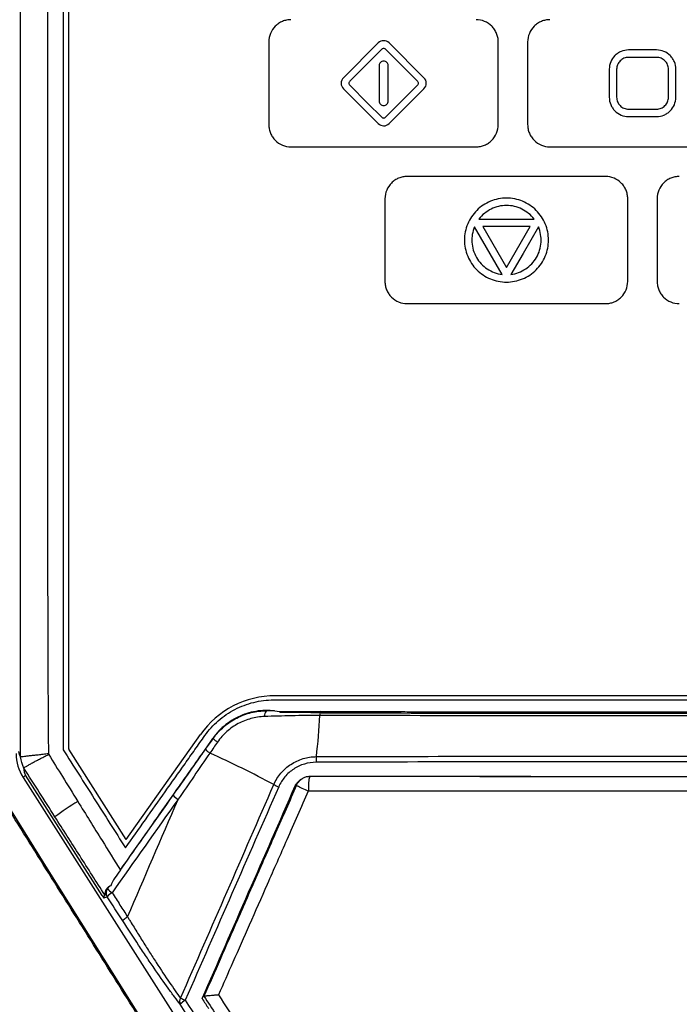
# Model space of a CAD drawing. Header units: millimetres. Extents: x 11 to 939, y -289 to 1138.
# Tile 50 of 86: x 547 to 569, y 484 to 517. Entities that reach past the tile are written whole.
import ezdxf

# ---------------------------------------------------------------- set-up
doc = ezdxf.new("R2010")
doc.units = ezdxf.units.MM

msp = doc.modelspace()

# ---------------------------------------------------------------- linework, layer by layer
at = {"color": 7, "linetype": 'Continuous', "lineweight": 25}
for p, q in [((548.833, 492.591), (548.827, 545.261)), ((555.593, 516.507), (555.593, 513.707)), ((559.291, 516.47), (558.114, 515.292)), ((560.84, 515.292), (559.663, 516.47)), ((563.351, 513.707), (563.351, 516.507)), ((564.345, 516.507), (564.345, 513.707)), ((568.704, 516.232), (567.754, 516.232)), ((568.704, 515.982), (567.754, 515.982)), ((559.327, 515.707), (559.327, 514.506)), ((559.627, 514.506), (559.627, 515.707)), ((567.104, 515.582), (567.104, 514.632)), ((567.354, 515.582), (567.354, 514.632)), ((569.104, 514.632), (569.104, 515.582)), ((569.354, 514.632), (569.354, 515.582)), ((558.114, 514.921), (559.291, 513.743)), ((559.663, 513.743), (560.84, 514.921)), ((567.754, 514.232), (568.704, 514.232)), ((567.754, 513.982), (568.704, 513.982)), ((556.343, 512.957), (562.601, 512.957)), ((565.095, 512.957), (571.353, 512.957)), ((566.977, 511.952), (560.271, 511.952)), ((559.521, 511.202), (559.521, 508.402)), ((567.727, 508.402), (567.727, 511.202)), ((568.721, 511.202), (568.721, 508.402)), ((563.48, 508.639), (562.548, 510.254)), ((562.697, 510.513), (564.561, 510.513)), ((564.428, 510.263), (562.83, 510.263)), ((562.83, 510.263), (563.629, 508.879)), ((563.629, 508.879), (564.428, 510.263)), ((560.271, 507.652), (566.977, 507.652)), ((580.644, 494.39), (555.814, 494.39)), ((555.782, 493.874), (555.517, 493.876)), ((550.774, 489.526), (553.281, 493.078)), ((553.702, 492.947), (553.717, 492.947)), ((550.774, 489.526), (548.837, 492.578)), ((547.371, 491.697), (547.288, 491.626)), ((547.288, 491.626), (554.082, 480.955)), ((549.958, 487.636), (547.371, 491.697)), ((550.576, 488.492), (550.591, 488.514)), ((549.958, 487.636), (550.019, 487.54)), ((550.13, 487.59), (550.019, 487.54))]:
    msp.add_line(p, q, dxfattribs=at)
at = {"color": 7, "linetype": 'Continuous', "lineweight": 25, "flags": 128}
for points in [[(559.411, 516.255), (558.805, 515.649), (558.328, 515.172)], [(560.626, 515.172), (560.019, 515.779), (559.543, 516.255)], [(558.328, 515.041), (558.935, 514.434), (559.411, 513.958)], [(559.543, 513.958), (560.149, 514.564), (560.626, 515.041)], [(564.711, 510.254), (564.189, 509.35), (563.779, 508.64)], [(557.364, 493.814), (557.358, 493.843), (557.352, 493.86), (557.346, 493.866), (557.339, 493.858), (557.333, 493.839), (557.328, 493.809), (557.323, 493.769), (557.32, 493.721)], [(546.112, 491.716), (548.044, 488.627), (550.015, 485.478), (553.657, 479.656)]]:
    msp.add_lwpolyline(points, dxfattribs=at)
at = {"color": 7, "linetype": 'Continuous', "lineweight": 25}
for centre, radius, start, end in [((555.814, 491.29), 3.1, 90, 144.7813), ((555.662, 493.714), 0.219, 132.2314, 187.5503), ((539.975, 494.479), 17.361, 352.8838, 357.499), ((554.142, 493.283), 0.542, 218.3709, 238.6087), ((548.858, 492.591), 0.025, 180.0064, 212.3995), ((553.862, 492.88), 0.503, 216.6829, 239.021), ((538.07, 458.245), 37.566, 61.9002, 65.5764), ((558.723, 492.156), 1.53, 173.5392, 180.6629), ((557.283, 494.416), 3.393, 243.3963, 246.4471), ((552.866, 491.445), 0.657, 219.8325, 238.7596), ((554.639, 481.796), 10.567, 121.3926, 126.4405), ((550.341, 487.724), 0.25, 145.1668, 212.3761), ((550.566, 487.229), 0.566, 118.7417, 140.3985), ((550.573, 488.196), 0.547, 216.9758, 239.3157), ((552.788, 484.048), 0.212, 146.9754, 206.9761), ((553.108, 483.481), 0.694, 119.2186, 137.2723), ((553.662, 486.131), 2.231, 241.8596, 246.4195)]:
    msp.add_arc(centre, radius, start, end, dxfattribs=at)
for centre, major_axis, ratio, start_param, end_param in [((555.515, 493.26), (0.774, 0), 0.918013, 0.918767, 0.968381), ((548.556, 492.431), (1.466, 0.327), 0.998122, 2.922588, 3.488586), ((553.132, 496.373), (5.954, 4.02), 0.174162, 3.024554, 3.173627), ((552.912, 496.183), (5.519, 4.516), 0.208897, 2.963837, 3.116685), ((551.086, 488.062), (1.07, 0.516), 0.209062, 2.786705, 3.166496)]:
    msp.add_ellipse(centre, major_axis=major_axis, ratio=ratio, start_param=start_param, end_param=end_param, dxfattribs=at)
for points, knots in [([(568.331, 458.193), (566.203, 458.193), (561.796, 458.193), (555.099, 458.193), (548.113, 458.193), (543.299, 458.193), (540.605, 458.193), (540.138, 458.213), (539.331, 458.335), (538.422, 458.592), (537.472, 459.017), (536.609, 459.575), (535.914, 460.178), (535.384, 460.765), (535.116, 461.132), (534.292, 462.368), (532.991, 464.318), (531.17, 467.047), (529.382, 469.727), (528.152, 471.57), (527.337, 472.791), (527.014, 473.349), (526.625, 474.318), (526.382, 475.371), (526.331, 476.076), (526.331, 482.415), (526.331, 494.409), (526.331, 512.397), (526.331, 530.384), (526.331, 542.375), (526.331, 554.368), (526.331, 566.36), (526.331, 584.348), (526.331, 602.432), (526.331, 614.52), (526.331, 620.612)], [0.5007701, 0.5007701, 0.5007701, 0.5007701, 0.5178455, 0.5363939, 0.5549423, 0.5734907, 0.5734907, 0.5751222, 0.5767537, 0.5783852, 0.5800167, 0.5816482, 0.5832797, 0.5849112, 0.5865427, 0.5865427, 0.5963599, 0.6061771, 0.6159943, 0.6258115, 0.6258115, 0.6284041, 0.6309967, 0.6335893, 0.6361819, 0.6361819, 0.6816592, 0.7271364, 0.7726137, 0.818091, 0.818091, 0.8635682, 0.9090455, 0.9545227, 1.0007252, 1.0007252, 1.0007252, 1.0007252]), ([(568.331, 458.193), (570.459, 458.193), (574.866, 458.193), (581.563, 458.193), (588.549, 458.193), (593.364, 458.193), (596.057, 458.193), (596.524, 458.213), (597.331, 458.335), (598.24, 458.592), (599.19, 459.017), (600.054, 459.575), (600.748, 460.178), (601.278, 460.765), (601.546, 461.132), (602.37, 462.368), (603.671, 464.318), (605.492, 467.047), (607.281, 469.727), (608.51, 471.57), (609.325, 472.791), (609.649, 473.349), (610.037, 474.318), (610.28, 475.371), (610.331, 476.076), (610.331, 482.415), (610.331, 494.409), (610.331, 512.397), (610.331, 530.384), (610.331, 542.375), (610.331, 554.368), (610.331, 566.36), (610.331, 584.348), (610.331, 602.432), (610.331, 614.52), (610.331, 620.612)], [0.5007701, 0.5007701, 0.5007701, 0.5007701, 0.5178455, 0.5363939, 0.5549423, 0.5734907, 0.5734907, 0.5751222, 0.5767537, 0.5783852, 0.5800167, 0.5816482, 0.5832797, 0.5849112, 0.5865427, 0.5865427, 0.5963599, 0.6061771, 0.6159943, 0.6258115, 0.6258115, 0.6284041, 0.6309967, 0.6335893, 0.6361819, 0.6361819, 0.6816592, 0.7271364, 0.7726137, 0.818091, 0.818091, 0.8635682, 0.9090455, 0.9545227, 1.0007252, 1.0007252, 1.0007252, 1.0007252]), ([(568.331, 460.053), (560.206, 460.053), (552.081, 460.049), (542.943, 460.041), (541.927, 460.04), (540.785, 460.039), (540.658, 460.04), (540.404, 460.053), (540.278, 460.065), (539.898, 460.114), (539.644, 460.165), (539.152, 460.303), (538.913, 460.39), (538.564, 460.546), (538.45, 460.602), (538.224, 460.723), (538.112, 460.788), (537.571, 461.133), (537.186, 461.465), (536.765, 461.951), (536.684, 462.052), (536.531, 462.258), (536.46, 462.365), (536.246, 462.685), (535.534, 463.753), (533.683, 466.528), (531.974, 469.089), (530.265, 471.65), (529.695, 472.504), (529.055, 473.464), (528.982, 473.57), (528.844, 473.786), (528.778, 473.897), (528.594, 474.236), (528.487, 474.472), (528.217, 475.213), (528.119, 475.71), (528.083, 476.335), (528.081, 476.46), (528.081, 476.71), (528.081, 477.086), (528.081, 477.962), (528.081, 479.714), (528.081, 481.216), (528.081, 484.22), (528.081, 486.223), (528.081, 492.231), (528.081, 496.236), (528.081, 508.252), (528.081, 516.262), (528.081, 556.307), (528.081, 588.332), (528.081, 620.331)], [0, 0, 0, 0, 0.125, 0.125, 0.140625, 0.140625, 0.142578, 0.142578, 0.144531, 0.144531, 0.148437, 0.148437, 0.152344, 0.152344, 0.154297, 0.154297, 0.15625, 0.15625, 0.164062, 0.164062, 0.166016, 0.166016, 0.167969, 0.167969, 0.171875, 0.1875, 0.21875, 0.21875, 0.234375, 0.234375, 0.236328, 0.236328, 0.238281, 0.238281, 0.242187, 0.242187, 0.25, 0.25, 0.251953, 0.251953, 0.253906, 0.257812, 0.265625, 0.28125, 0.28125, 0.3125, 0.3125, 0.375, 0.375, 0.5, 0.5, 1, 1, 1, 1]), ([(568.331, 460.053), (576.456, 460.053), (584.581, 460.049), (593.72, 460.041), (594.735, 460.04), (595.877, 460.039), (596.004, 460.04), (596.258, 460.053), (596.384, 460.065), (596.764, 460.114), (597.018, 460.165), (597.51, 460.303), (597.749, 460.39), (598.098, 460.546), (598.212, 460.602), (598.438, 460.723), (598.55, 460.788), (599.091, 461.133), (599.476, 461.465), (599.897, 461.951), (599.978, 462.052), (600.131, 462.258), (600.202, 462.365), (600.416, 462.685), (601.128, 463.753), (602.979, 466.528), (604.688, 469.089), (606.397, 471.65), (606.967, 472.504), (607.608, 473.464), (607.68, 473.57), (607.819, 473.786), (607.884, 473.897), (608.068, 474.236), (608.175, 474.472), (608.445, 475.213), (608.543, 475.71), (608.579, 476.335), (608.581, 476.46), (608.581, 476.71), (608.581, 477.086), (608.581, 477.962), (608.581, 479.714), (608.581, 481.216), (608.581, 484.22), (608.581, 486.223), (608.581, 492.231), (608.581, 496.236), (608.581, 508.252), (608.581, 516.262), (608.581, 556.307), (608.581, 588.332), (608.581, 620.331)], [0, 0, 0, 0, 0.125, 0.125, 0.140625, 0.140625, 0.142578, 0.142578, 0.144531, 0.144531, 0.148438, 0.148438, 0.152344, 0.152344, 0.154297, 0.154297, 0.15625, 0.15625, 0.164063, 0.164063, 0.166016, 0.166016, 0.167969, 0.167969, 0.171875, 0.1875, 0.21875, 0.21875, 0.234375, 0.234375, 0.236328, 0.236328, 0.238281, 0.238281, 0.242188, 0.242188, 0.25, 0.25, 0.251953, 0.251953, 0.253906, 0.257813, 0.265625, 0.28125, 0.28125, 0.3125, 0.3125, 0.375, 0.375, 0.5, 0.5, 1, 1, 1, 1]), ([(519.331, 619.583), (519.331, 607.947), (519.331, 584.06), (519.331, 547.534), (519.331, 510.601), (519.331, 486.242), (519.331, 473.987), (519.352, 473.655), (519.41, 473.233), (519.491, 472.858), (519.59, 472.505), (519.711, 472.165), (519.856, 471.826), (520.033, 471.479), (520.182, 471.232), (521.195, 469.716), (523.086, 466.883), (525.996, 462.526), (528.892, 458.188), (530.76, 455.391), (531.816, 453.809), (532.11, 453.435), (532.561, 452.98), (533.032, 452.599), (533.532, 452.275), (534.072, 452.002), (534.571, 451.815), (535.017, 451.692), (535.384, 451.616), (535.801, 451.56), (536.131, 451.541), (541.331, 451.541), (551.785, 451.541), (562.816, 451.541), (568.331, 451.541)], [0.0038696, 0.0038696, 0.0038696, 0.0038696, 0.1460177, 0.2920354, 0.438053, 0.5840707, 0.5840707, 0.5866513, 0.5892319, 0.5918126, 0.5943932, 0.5969738, 0.5995544, 0.6021351, 0.6047157, 0.6047157, 0.6313328, 0.6579499, 0.6845671, 0.7111842, 0.7111842, 0.715513, 0.7198419, 0.7241707, 0.7284995, 0.7328284, 0.7371572, 0.7393216, 0.741486, 0.7436504, 0.7458148, 0.7458148, 0.8007035, 0.8555921, 0.8555921, 0.8555921, 0.8555921]), ([(617.331, 619.583), (617.331, 607.947), (617.331, 584.06), (617.331, 547.534), (617.331, 510.601), (617.331, 486.242), (617.331, 473.987), (617.31, 473.655), (617.252, 473.233), (617.172, 472.858), (617.072, 472.505), (616.951, 472.165), (616.806, 471.826), (616.629, 471.479), (616.48, 471.232), (615.468, 469.716), (613.576, 466.883), (610.666, 462.526), (607.77, 458.188), (605.902, 455.391), (604.846, 453.809), (604.553, 453.435), (604.102, 452.98), (603.63, 452.599), (603.13, 452.275), (602.59, 452.002), (602.091, 451.815), (601.645, 451.692), (601.278, 451.616), (600.861, 451.56), (600.531, 451.541), (595.331, 451.541), (584.877, 451.541), (573.846, 451.541), (568.331, 451.541)], [0.0038696, 0.0038696, 0.0038696, 0.0038696, 0.1460177, 0.2920354, 0.438053, 0.5840707, 0.5840707, 0.5866513, 0.5892319, 0.5918126, 0.5943932, 0.5969738, 0.5995544, 0.6021351, 0.6047157, 0.6047157, 0.6313328, 0.6579499, 0.6845671, 0.7111842, 0.7111842, 0.715513, 0.7198419, 0.7241707, 0.7284995, 0.7328284, 0.7371572, 0.7393216, 0.741486, 0.7436504, 0.7458148, 0.7458148, 0.8007035, 0.8555921, 0.8555921, 0.8555921, 0.8555921]), ([(547.204, 492.321), (547.205, 492.879), (547.204, 493.438), (547.204, 494.554), (547.204, 495.112), (547.204, 496.787), (547.204, 497.904), (547.204, 501.253), (547.204, 503.486), (547.203, 510.185), (547.203, 514.651), (547.201, 528.049), (547.201, 536.981), (547.2, 545.913)], [0, 0, 0, 0, 0.03125, 0.03125, 0.0625, 0.0625, 0.125, 0.125, 0.25, 0.25, 0.5, 0.5, 1, 1, 1, 1]), ([(548.085, 545.912), (548.098, 536.999), (548.106, 528.086), (548.109, 514.717), (548.109, 510.261), (548.111, 503.576), (548.112, 501.348), (548.117, 498.005), (548.119, 496.891), (548.125, 495.22), (548.127, 494.663), (548.134, 493.549), (548.139, 492.992), (548.143, 492.435)], [0, 0, 0, 0, 0.5, 0.5, 0.75, 0.75, 0.875, 0.875, 0.9375, 0.9375, 0.96875, 0.96875, 1, 1, 1, 1]), ([(548.635, 545.468), (548.636, 536.651), (548.637, 527.833), (548.638, 514.607), (548.639, 510.199), (548.639, 503.586), (548.64, 501.381), (548.64, 498.075), (548.64, 496.973), (548.64, 495.319), (548.64, 494.768), (548.641, 493.666), (548.641, 493.115), (548.641, 492.564)], [0, 0, 0, 0, 0.5, 0.5, 0.75, 0.75, 0.875, 0.875, 0.9375, 0.9375, 0.96875, 0.96875, 1, 1, 1, 1]), ([(556.343, 517.257), (556.293, 517.257), (556.245, 517.252), (556.149, 517.233), (556.101, 517.218), (556.011, 517.181), (555.968, 517.158), (555.886, 517.103), (555.847, 517.072), (555.744, 516.968), (555.688, 516.884), (555.613, 516.704), (555.593, 516.606), (555.593, 516.507)], [0, 0, 0, 0, 0.125, 0.125, 0.25, 0.25, 0.375, 0.375, 0.5, 0.5, 0.75, 0.75, 1, 1, 1, 1]), ([(563.351, 516.507), (563.351, 516.556), (563.346, 516.605), (563.327, 516.701), (563.313, 516.748), (563.275, 516.839), (563.252, 516.882), (563.198, 516.964), (563.166, 517.002), (563.063, 517.106), (562.979, 517.162), (562.799, 517.237), (562.7, 517.257), (562.601, 517.257)], [0, 0, 0, 0, 0.125, 0.125, 0.25, 0.25, 0.375, 0.375, 0.5, 0.5, 0.75, 0.75, 1, 1, 1, 1]), ([(565.095, 517.257), (565.046, 517.257), (564.997, 517.252), (564.901, 517.233), (564.854, 517.218), (564.763, 517.181), (564.72, 517.158), (564.638, 517.103), (564.6, 517.072), (564.496, 516.968), (564.44, 516.884), (564.365, 516.704), (564.345, 516.606), (564.345, 516.507)], [0, 0, 0, 0, 0.125, 0.125, 0.25, 0.25, 0.375, 0.375, 0.5, 0.5, 0.75, 0.75, 1, 1, 1, 1]), ([(559.663, 516.47), (559.614, 516.519), (559.546, 516.547), (559.409, 516.547), (559.341, 516.519), (559.291, 516.47)], [0, 0, 0, 0, 0.5, 0.5, 1, 1, 1, 1]), ([(559.543, 516.255), (559.534, 516.264), (559.524, 516.271), (559.501, 516.28), (559.49, 516.283), (559.465, 516.283), (559.453, 516.28), (559.43, 516.271), (559.42, 516.264), (559.411, 516.255)], [0, 0, 0, 0, 0.25, 0.25, 0.5, 0.5, 0.75, 0.75, 1, 1, 1, 1]), ([(567.754, 516.232), (567.669, 516.232), (567.584, 516.215), (567.466, 516.166), (567.429, 516.146), (567.358, 516.099), (567.325, 516.071), (567.235, 515.982), (567.187, 515.909), (567.122, 515.753), (567.104, 515.667), (567.104, 515.582)], [0, 0, 0, 0, 0.25, 0.25, 0.375, 0.375, 0.5, 0.5, 0.75, 0.75, 1, 1, 1, 1]), ([(567.754, 515.982), (567.728, 515.981), (567.702, 515.979), (567.651, 515.969), (567.626, 515.961), (567.553, 515.931), (567.509, 515.902), (567.435, 515.828), (567.405, 515.783), (567.375, 515.711), (567.367, 515.686), (567.357, 515.634), (567.355, 515.608), (567.354, 515.582)], [0, 0, 0, 0, 0.125, 0.125, 0.25, 0.25, 0.5, 0.5, 0.75, 0.75, 0.875, 0.875, 1, 1, 1, 1]), ([(569.354, 515.582), (569.354, 515.667), (569.337, 515.752), (569.289, 515.87), (569.269, 515.907), (569.222, 515.977), (569.194, 516.011), (569.104, 516.101), (569.032, 516.149), (568.876, 516.214), (568.79, 516.232), (568.704, 516.232)], [0, 0, 0, 0, 0.25, 0.25, 0.375, 0.375, 0.5, 0.5, 0.75, 0.75, 1, 1, 1, 1]), ([(569.104, 515.582), (569.104, 515.608), (569.102, 515.634), (569.092, 515.685), (569.084, 515.71), (569.054, 515.783), (569.024, 515.827), (568.95, 515.901), (568.906, 515.931), (568.834, 515.961), (568.809, 515.969), (568.757, 515.979), (568.731, 515.981), (568.704, 515.982)], [0, 0, 0, 0, 0.125, 0.125, 0.25, 0.25, 0.5, 0.5, 0.75, 0.75, 0.875, 0.875, 1, 1, 1, 1]), ([(559.627, 515.707), (559.627, 515.727), (559.623, 515.746), (559.608, 515.783), (559.597, 515.799), (559.556, 515.841), (559.516, 515.857), (559.438, 515.857), (559.399, 515.841), (559.357, 515.8), (559.346, 515.783), (559.331, 515.746), (559.328, 515.727), (559.327, 515.707)], [0, 0, 0, 0, 0.125, 0.125, 0.25, 0.25, 0.5, 0.5, 0.75, 0.75, 0.875, 0.875, 1, 1, 1, 1]), ([(558.114, 515.292), (558.065, 515.243), (558.037, 515.175), (558.037, 515.038), (558.065, 514.97), (558.114, 514.921)], [0, 0, 0, 0, 0.5, 0.5, 1, 1, 1, 1]), ([(560.84, 514.921), (560.889, 514.97), (560.917, 515.038), (560.917, 515.175), (560.889, 515.243), (560.84, 515.292)], [0, 0, 0, 0, 0.5, 0.5, 1, 1, 1, 1]), ([(558.328, 515.172), (558.32, 515.163), (558.313, 515.154), (558.304, 515.131), (558.301, 515.119), (558.301, 515.094), (558.304, 515.082), (558.313, 515.06), (558.32, 515.05), (558.328, 515.041)], [0, 0, 0, 0, 0.25, 0.25, 0.5, 0.5, 0.75, 0.75, 1, 1, 1, 1]), ([(560.626, 515.041), (560.634, 515.05), (560.641, 515.06), (560.651, 515.082), (560.653, 515.094), (560.653, 515.119), (560.651, 515.131), (560.642, 515.153), (560.634, 515.163), (560.626, 515.172)], [0, 0, 0, 0, 0.25, 0.25, 0.5, 0.5, 0.75, 0.75, 1, 1, 1, 1]), ([(567.104, 514.632), (567.104, 514.546), (567.121, 514.462), (567.17, 514.344), (567.19, 514.306), (567.237, 514.236), (567.265, 514.202), (567.354, 514.112), (567.427, 514.064), (567.583, 513.999), (567.668, 513.982), (567.754, 513.982)], [0, 0, 0, 0, 0.25, 0.25, 0.375, 0.375, 0.5, 0.5, 0.75, 0.75, 1, 1, 1, 1]), ([(567.354, 514.632), (567.355, 514.605), (567.357, 514.579), (567.367, 514.528), (567.375, 514.503), (567.405, 514.43), (567.434, 514.386), (567.508, 514.312), (567.553, 514.282), (567.625, 514.252), (567.65, 514.245), (567.702, 514.234), (567.728, 514.232), (567.754, 514.232)], [0, 0, 0, 0, 0.125, 0.125, 0.25, 0.25, 0.5, 0.5, 0.75, 0.75, 0.875, 0.875, 1, 1, 1, 1]), ([(568.704, 513.982), (568.79, 513.982), (568.874, 513.999), (568.992, 514.047), (569.03, 514.067), (569.1, 514.114), (569.134, 514.142), (569.224, 514.232), (569.272, 514.304), (569.337, 514.46), (569.354, 514.546), (569.354, 514.632)], [0, 0, 0, 0, 0.25, 0.25, 0.375, 0.375, 0.5, 0.5, 0.75, 0.75, 1, 1, 1, 1]), ([(568.704, 514.232), (568.731, 514.232), (568.757, 514.234), (568.808, 514.244), (568.833, 514.252), (568.906, 514.282), (568.95, 514.312), (569.024, 514.386), (569.054, 514.43), (569.084, 514.502), (569.091, 514.527), (569.102, 514.579), (569.104, 514.605), (569.104, 514.632)], [0, 0, 0, 0, 0.125, 0.125, 0.25, 0.25, 0.5, 0.5, 0.75, 0.75, 0.875, 0.875, 1, 1, 1, 1]), ([(559.327, 514.506), (559.327, 514.466), (559.343, 514.428), (559.399, 514.372), (559.438, 514.356), (559.516, 514.356), (559.555, 514.372), (559.611, 514.428), (559.627, 514.466), (559.627, 514.506)], [0, 0, 0, 0, 0.25, 0.25, 0.5, 0.5, 0.75, 0.75, 1, 1, 1, 1]), ([(559.411, 513.958), (559.42, 513.95), (559.43, 513.942), (559.453, 513.933), (559.465, 513.931), (559.489, 513.931), (559.501, 513.933), (559.524, 513.942), (559.534, 513.95), (559.543, 513.958)], [0, 0, 0, 0, 0.25, 0.25, 0.5, 0.5, 0.75, 0.75, 1, 1, 1, 1]), ([(555.593, 513.707), (555.593, 513.657), (555.598, 513.608), (555.617, 513.512), (555.631, 513.465), (555.669, 513.374), (555.692, 513.331), (555.746, 513.25), (555.778, 513.211), (555.882, 513.107), (555.965, 513.051), (556.145, 512.976), (556.244, 512.957), (556.343, 512.957)], [0, 0, 0, 0, 0.125, 0.125, 0.25, 0.25, 0.375, 0.375, 0.5, 0.5, 0.75, 0.75, 1, 1, 1, 1]), ([(559.291, 513.743), (559.34, 513.695), (559.408, 513.667), (559.545, 513.667), (559.614, 513.694), (559.663, 513.743)], [0, 0, 0, 0, 0.5, 0.5, 1, 1, 1, 1]), ([(562.601, 512.957), (562.651, 512.957), (562.699, 512.961), (562.795, 512.98), (562.843, 512.995), (562.934, 513.032), (562.977, 513.055), (563.058, 513.11), (563.097, 513.142), (563.201, 513.245), (563.256, 513.329), (563.331, 513.509), (563.351, 513.608), (563.351, 513.707)], [0, 0, 0, 0, 0.125, 0.125, 0.25, 0.25, 0.375, 0.375, 0.5, 0.5, 0.75, 0.75, 1, 1, 1, 1]), ([(564.345, 513.707), (564.345, 513.657), (564.35, 513.608), (564.369, 513.513), (564.384, 513.465), (564.421, 513.374), (564.444, 513.331), (564.498, 513.25), (564.53, 513.211), (564.634, 513.107), (564.717, 513.051), (564.898, 512.976), (564.996, 512.957), (565.095, 512.957)], [0, 0, 0, 0, 0.125, 0.125, 0.25, 0.25, 0.375, 0.375, 0.5, 0.5, 0.75, 0.75, 1, 1, 1, 1]), ([(560.271, 511.952), (560.221, 511.952), (560.173, 511.947), (560.077, 511.928), (560.029, 511.914), (559.938, 511.876), (559.895, 511.853), (559.814, 511.799), (559.775, 511.767), (559.671, 511.664), (559.616, 511.58), (559.541, 511.4), (559.521, 511.301), (559.521, 511.202)], [0, 0, 0, 0, 0.125, 0.125, 0.25, 0.25, 0.375, 0.375, 0.5, 0.5, 0.75, 0.75, 1, 1, 1, 1]), ([(567.727, 511.202), (567.727, 511.252), (567.722, 511.3), (567.703, 511.396), (567.689, 511.444), (567.651, 511.534), (567.628, 511.578), (567.574, 511.659), (567.542, 511.698), (567.439, 511.801), (567.355, 511.857), (567.175, 511.932), (567.076, 511.952), (566.977, 511.952)], [0, 0, 0, 0, 0.125, 0.125, 0.25, 0.25, 0.375, 0.375, 0.5, 0.5, 0.75, 0.75, 1, 1, 1, 1]), ([(569.471, 511.952), (569.422, 511.952), (569.373, 511.947), (569.277, 511.928), (569.23, 511.914), (569.139, 511.876), (569.096, 511.853), (569.014, 511.799), (568.976, 511.767), (568.872, 511.663), (568.816, 511.58), (568.741, 511.4), (568.721, 511.301), (568.721, 511.202)], [0, 0, 0, 0, 0.125, 0.125, 0.25, 0.25, 0.375, 0.375, 0.5, 0.5, 0.75, 0.75, 1, 1, 1, 1]), ([(565.051, 509.802), (565.051, 509.896), (565.041, 509.988), (565.004, 510.17), (564.977, 510.26), (564.906, 510.432), (564.862, 510.513), (564.76, 510.668), (564.7, 510.741), (564.569, 510.872), (564.497, 510.931), (564.342, 511.034), (564.259, 511.078), (564.088, 511.149), (563.998, 511.176), (563.815, 511.214), (563.723, 511.223), (563.538, 511.224), (563.444, 511.214), (563.262, 511.177), (563.173, 511.15), (563.001, 511.079), (562.918, 511.035), (562.763, 510.933), (562.691, 510.874), (562.559, 510.742), (562.5, 510.67), (562.397, 510.515), (562.353, 510.432), (562.281, 510.26), (562.254, 510.172), (562.217, 509.99), (562.208, 509.896), (562.208, 509.802)], [0, 0, 0, 0, 0.0625, 0.0625, 0.125, 0.125, 0.1875, 0.1875, 0.25, 0.25, 0.3125, 0.3125, 0.375, 0.375, 0.4375, 0.4375, 0.5, 0.5, 0.5625, 0.5625, 0.625, 0.625, 0.6875, 0.6875, 0.75, 0.75, 0.8125, 0.8125, 0.875, 0.875, 0.9375, 0.9375, 1, 1, 1, 1]), ([(564.561, 510.513), (564.506, 510.585), (564.444, 510.649), (564.305, 510.762), (564.229, 510.811), (563.988, 510.93), (563.809, 510.974), (563.541, 510.974), (563.45, 510.963), (563.277, 510.922), (563.192, 510.891), (563.03, 510.811), (562.955, 510.763), (562.816, 510.65), (562.752, 510.585), (562.697, 510.513)], [0, 0, 0, 0, 0.125, 0.125, 0.25, 0.25, 0.5, 0.5, 0.625, 0.625, 0.75, 0.75, 0.875, 0.875, 1, 1, 1, 1]), ([(562.548, 510.254), (562.513, 510.17), (562.488, 510.084), (562.46, 509.908), (562.455, 509.816), (562.472, 509.549), (562.524, 509.372), (562.658, 509.14), (562.713, 509.067), (562.836, 508.937), (562.905, 508.879), (563.055, 508.779), (563.134, 508.738), (563.301, 508.674), (563.39, 508.651), (563.48, 508.639)], [0, 0, 0, 0, 0.125, 0.125, 0.25, 0.25, 0.5, 0.5, 0.625, 0.625, 0.75, 0.75, 0.875, 0.875, 1, 1, 1, 1]), ([(563.779, 508.64), (563.869, 508.651), (563.955, 508.673), (564.122, 508.736), (564.204, 508.778), (564.352, 508.877), (564.421, 508.935), (564.545, 509.066), (564.599, 509.138), (564.688, 509.292), (564.724, 509.377), (564.775, 509.548), (564.791, 509.637), (564.803, 509.817), (564.798, 509.906), (564.77, 510.083), (564.745, 510.17), (564.711, 510.254)], [0, 0, 0, 0, 0.125, 0.125, 0.25, 0.25, 0.375, 0.375, 0.5, 0.5, 0.625, 0.625, 0.75, 0.75, 0.875, 0.875, 1, 1, 1, 1]), ([(562.208, 509.802), (562.208, 509.708), (562.217, 509.616), (562.254, 509.435), (562.282, 509.345), (562.353, 509.173), (562.396, 509.091), (562.499, 508.936), (562.558, 508.863), (562.689, 508.732), (562.761, 508.673), (562.916, 508.57), (562.999, 508.526), (563.17, 508.455), (563.259, 508.427), (563.443, 508.39), (563.535, 508.381), (563.72, 508.38), (563.814, 508.39), (563.997, 508.427), (564.085, 508.454), (564.257, 508.525), (564.341, 508.569), (564.495, 508.671), (564.567, 508.73), (564.7, 508.862), (564.759, 508.935), (564.861, 509.089), (564.905, 509.172), (564.977, 509.344), (565.004, 509.433), (565.041, 509.614), (565.051, 509.708), (565.051, 509.802)], [0, 0, 0, 0, 0.0625, 0.0625, 0.125, 0.125, 0.1875, 0.1875, 0.25, 0.25, 0.3125, 0.3125, 0.375, 0.375, 0.4375, 0.4375, 0.5, 0.5, 0.5625, 0.5625, 0.625, 0.625, 0.6875, 0.6875, 0.75, 0.75, 0.8125, 0.8125, 0.875, 0.875, 0.9375, 0.9375, 1, 1, 1, 1]), ([(559.521, 508.402), (559.521, 508.352), (559.526, 508.304), (559.545, 508.208), (559.559, 508.16), (559.597, 508.07), (559.62, 508.027), (559.674, 507.945), (559.706, 507.907), (559.809, 507.803), (559.893, 507.747), (560.073, 507.672), (560.172, 507.652), (560.271, 507.652)], [0, 0, 0, 0, 0.125, 0.125, 0.25, 0.25, 0.375, 0.375, 0.5, 0.5, 0.75, 0.75, 1, 1, 1, 1]), ([(566.977, 507.652), (567.027, 507.652), (567.075, 507.657), (567.171, 507.676), (567.219, 507.69), (567.31, 507.728), (567.353, 507.751), (567.434, 507.805), (567.473, 507.837), (567.577, 507.941), (567.633, 508.024), (567.707, 508.205), (567.727, 508.303), (567.727, 508.402)], [0, 0, 0, 0, 0.125, 0.125, 0.25, 0.25, 0.375, 0.375, 0.5, 0.5, 0.75, 0.75, 1, 1, 1, 1]), ([(568.721, 508.402), (568.721, 508.353), (568.726, 508.304), (568.745, 508.208), (568.76, 508.161), (568.797, 508.07), (568.82, 508.027), (568.875, 507.945), (568.906, 507.907), (569.01, 507.803), (569.093, 507.747), (569.274, 507.672), (569.372, 507.652), (569.471, 507.652)], [0, 0, 0, 0, 0.125, 0.125, 0.25, 0.25, 0.375, 0.375, 0.5, 0.5, 0.75, 0.75, 1, 1, 1, 1]), ([(553.432, 493.041), (553.564, 493.227), (553.715, 493.395), (553.971, 493.618), (554.062, 493.688), (554.25, 493.816), (554.347, 493.874), (554.547, 493.978), (554.65, 494.024), (554.863, 494.104), (554.973, 494.138), (555.303, 494.219), (555.527, 494.246), (555.754, 494.246)], [0, 0, 0, 0, 0.25, 0.25, 0.375, 0.375, 0.5, 0.5, 0.625, 0.625, 0.75, 0.75, 1, 1, 1, 1]), ([(555.754, 494.246), (559.906, 494.251), (564.06, 494.254), (572.367, 494.254), (576.519, 494.251), (580.67, 494.246)], [0, 0, 0, 0, 0.5, 0.5, 1, 1, 1, 1]), ([(555.954, 493.845), (555.743, 493.888), (555.53, 493.9), (555.21, 493.872), (555.104, 493.854), (554.896, 493.804), (554.795, 493.772), (554.597, 493.693), (554.499, 493.646), (554.314, 493.539), (554.226, 493.479), (553.975, 493.281), (553.825, 493.122), (553.703, 492.948)], [0, 0, 0, 0, 0.25, 0.25, 0.375, 0.375, 0.5, 0.5, 0.625, 0.625, 0.75, 0.75, 1, 1, 1, 1]), ([(553.717, 492.947), (553.82, 493.093), (553.939, 493.224), (554.14, 493.399), (554.211, 493.453), (554.357, 493.551), (554.432, 493.596), (554.665, 493.715), (554.833, 493.777), (555.171, 493.857), (555.342, 493.877), (555.516, 493.876)], [0, 0, 0, 0, 0.25, 0.25, 0.375, 0.375, 0.5, 0.5, 0.75, 0.75, 1, 1, 1, 1]), ([(555.446, 493.685), (555.292, 493.68), (555.14, 493.657), (554.843, 493.577), (554.695, 493.519), (554.421, 493.371), (554.292, 493.28), (554.056, 493.07), (553.951, 492.951), (553.86, 492.82)], [0, 0, 0, 0, 0.25, 0.25, 0.5, 0.5, 0.75, 0.75, 1, 1, 1, 1]), ([(557.32, 493.721), (557, 493.722), (556.684, 493.718), (556.061, 493.704), (555.754, 493.695), (555.446, 493.685)], [0, 0, 0, 0, 0.5, 0.5, 1, 1, 1, 1]), ([(557.364, 493.814), (557.129, 493.815), (556.897, 493.817), (556.438, 493.82), (556.211, 493.822), (555.985, 493.825)], [0, 0, 0, 0, 0.5, 0.5, 1, 1, 1, 1]), ([(579.105, 493.721), (577.296, 493.717), (575.481, 493.714), (571.848, 493.71), (570.028, 493.709), (564.567, 493.709), (560.937, 493.713), (557.32, 493.721)], [0, 0, 0, 0, 0.25, 0.25, 0.5, 0.5, 1, 1, 1, 1]), ([(557.364, 493.814), (560.964, 493.801), (564.588, 493.794), (571.837, 493.795), (575.46, 493.803), (579.061, 493.818)], [0, 0, 0, 0, 0.5, 0.5, 1, 1, 1, 1]), ([(562.267, 493.834), (562.062, 493.834), (561.653, 493.835), (561.039, 493.837), (560.425, 493.838), (559.812, 493.84), (559.403, 493.841), (559.199, 493.842)], [0, 0, 0, 0, 0.200055, 0.400074, 0.600065, 0.800038, 1, 1, 1, 1]), ([(577.222, 493.845), (575.98, 493.841), (574.734, 493.837), (572.241, 493.832), (570.994, 493.83), (568.498, 493.828), (567.249, 493.828), (564.756, 493.83), (563.511, 493.832), (562.267, 493.834)], [0, 0, 0, 0, 0.25, 0.25, 0.5, 0.5, 0.75, 0.75, 1, 1, 1, 1]), ([(550.749, 489.242), (551.196, 489.875), (551.644, 490.508), (552.314, 491.458), (552.538, 491.774), (552.873, 492.249), (552.985, 492.408), (553.208, 492.724), (553.32, 492.883), (553.432, 493.041)], [0, 0, 0, 0, 0.5, 0.5, 0.75, 0.75, 0.875, 0.875, 1, 1, 1, 1]), ([(547.204, 492.321), (547.213, 492.325), (547.243, 492.331), (547.32, 492.341), (547.35, 492.345), (547.419, 492.354), (547.459, 492.358), (547.545, 492.368), (547.591, 492.373), (547.69, 492.384), (547.744, 492.389), (547.853, 492.401), (547.909, 492.407), (548.024, 492.421), (548.084, 492.428), (548.143, 492.435)], [0, 0, 0, 0, 0.25, 0.25, 0.375, 0.375, 0.5, 0.5, 0.625, 0.625, 0.75, 0.75, 0.875, 0.875, 1, 1, 1, 1]), ([(547.314, 491.944), (547.321, 491.952), (547.348, 491.97), (547.415, 492.011), (547.442, 492.027), (547.503, 492.062), (547.538, 492.082), (547.615, 492.125), (547.656, 492.147), (547.745, 492.195), (547.792, 492.22), (547.89, 492.271), (547.941, 492.297), (548.045, 492.349), (548.099, 492.375), (548.153, 492.4)], [0, 0, 0, 0, 0.25, 0.25, 0.375, 0.375, 0.5, 0.5, 0.625, 0.625, 0.75, 0.75, 0.875, 0.875, 1, 1, 1, 1]), ([(548.143, 492.435), (548.144, 492.429), (548.146, 492.423), (548.148, 492.416), (548.149, 492.411), (548.151, 492.406), (548.153, 492.4)], [0, 0, 0, 0, 0.00003851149, 0.00003851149, 0.00003851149, 0.00007192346, 0.00007192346, 0.00007192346, 0.00007192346]), ([(548.153, 492.4), (548.308, 492.151), (548.462, 491.902), (548.617, 491.652), (548.79, 491.374), (548.962, 491.095), (549.135, 490.816)], [0, 0, 0, 0, 0.001762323, 0.001762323, 0.001762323, 0.00372906, 0.00372906, 0.00372906, 0.00372906]), ([(548.641, 492.564), (548.992, 492.01), (549.343, 491.457), (550.046, 490.349), (550.397, 489.796), (550.749, 489.242)], [0, 0, 0, 0, 0.5, 0.5, 1, 1, 1, 1]), ([(550.591, 488.513), (551.031, 489.139), (551.471, 489.765), (552.131, 490.704), (552.351, 491.017), (552.681, 491.486), (552.791, 491.642), (553.011, 491.955), (553.121, 492.111), (553.231, 492.268)], [0, 0, 0, 0, 0.5, 0.5, 0.75, 0.75, 0.875, 0.875, 1, 1, 1, 1]), ([(555.764, 491.382), (555.826, 491.523), (555.906, 491.651), (556.053, 491.826), (556.107, 491.881), (556.22, 491.981), (556.28, 492.027), (556.406, 492.11), (556.473, 492.148), (556.611, 492.212), (556.681, 492.239), (556.897, 492.304), (557.05, 492.327), (557.202, 492.328)], [0, 0, 0, 0, 0.25, 0.25, 0.375, 0.375, 0.5, 0.5, 0.625, 0.625, 0.75, 0.75, 1, 1, 1, 1]), ([(557.202, 492.328), (559.032, 492.334), (560.865, 492.339), (564.539, 492.345), (566.381, 492.346), (571.895, 492.346), (575.563, 492.34), (579.222, 492.328)], [0, 0, 0, 0, 0.25, 0.25, 0.5, 0.5, 1, 1, 1, 1]), ([(548.362, 490.297), (548.186, 490.574), (548.01, 490.85), (547.834, 491.126), (547.661, 491.399), (547.487, 491.671), (547.314, 491.944)], [0, 0, 0, 0, 0.001967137, 0.001967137, 0.001967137, 0.003906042, 0.003906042, 0.003906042, 0.003906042]), ([(557.193, 492.138), (557.058, 492.138), (556.925, 492.117), (556.734, 492.06), (556.672, 492.036), (556.551, 491.979), (556.492, 491.946), (556.381, 491.873), (556.329, 491.833), (556.229, 491.745), (556.182, 491.696), (556.052, 491.543), (555.982, 491.43), (555.928, 491.306)], [0, 0, 0, 0, 0.25, 0.25, 0.375, 0.375, 0.5, 0.5, 0.625, 0.625, 0.75, 0.75, 1, 1, 1, 1]), ([(579.232, 492.138), (575.57, 492.15), (571.899, 492.156), (566.378, 492.157), (564.535, 492.155), (560.858, 492.149), (559.024, 492.144), (557.193, 492.138)], [0, 0, 0, 0, 0.5, 0.5, 0.75, 0.75, 1, 1, 1, 1]), ([(553.64, 479.626), (553.135, 480.431), (552.126, 482.041), (550.613, 484.457), (549.101, 486.873), (547.588, 489.289), (546.58, 490.9), (546.076, 491.705)], [0, 0, 0, 0, 0.2000153, 0.4000225, 0.6000222, 0.8000145, 1, 1, 1, 1]), ([(556.487, 491.338), (556.513, 491.396), (556.549, 491.448), (556.639, 491.537), (556.692, 491.573), (556.75, 491.597)], [0, 0, 0, 0, 0.5, 0.5, 1, 1, 1, 1]), ([(556.532, 491.361), (556.539, 491.376), (556.554, 491.407), (556.582, 491.45), (556.615, 491.492), (556.653, 491.531), (556.697, 491.567), (556.73, 491.586), (556.747, 491.596)], [0, 0, 0, 0, 0.155054, 0.314216, 0.477851, 0.646357, 0.820208, 1, 1, 1, 1]), ([(556.981, 491.655), (556.941, 491.655), (556.901, 491.65), (556.823, 491.631), (556.785, 491.616), (556.75, 491.597)], [0, 0, 0, 0, 0.5, 0.5, 1, 1, 1, 1]), ([(556.981, 491.655), (556.978, 491.652), (556.976, 491.648), (556.963, 491.618), (556.954, 491.57), (556.939, 491.44), (556.934, 491.359), (556.93, 491.235), (556.93, 491.198), (556.93, 491.161)], [0.1457559, 0.1457559, 0.1457559, 0.1457559, 0.2057162, 0.2057162, 0.4557162, 0.4557162, 0.7057162, 0.7057162, 0.8099603, 0.8099603, 0.8099603, 0.8099603]), ([(579.088, 491.646), (578.937, 491.646), (578.636, 491.646), (578.185, 491.646), (577.431, 491.646), (575.923, 491.647), (573.656, 491.648), (570.931, 491.649), (568.203, 491.65), (565.476, 491.651), (562.751, 491.652), (560.699, 491.653), (559.341, 491.653), (558.662, 491.654), (557.996, 491.654), (557.544, 491.654), (557.319, 491.655)], [0, 0, 0, 0, 0.020846, 0.041681, 0.062504, 0.125006, 0.250002, 0.374997, 0.500004, 0.625006, 0.750003, 0.875002, 0.907832, 0.937506, 0.968765, 1, 1, 1, 1]), ([(562.728, 491.652), (563.846, 491.654), (564.965, 491.655), (567.206, 491.657), (568.328, 491.657), (571.69, 491.655), (573.927, 491.652), (576.16, 491.647)], [0, 0, 0, 0, 0.25, 0.25, 0.5, 0.5, 1, 1, 1, 1]), ([(556.532, 491.361), (556.296, 490.824), (555.838, 489.781), (555.172, 488.262), (554.546, 486.834), (553.96, 485.498), (553.583, 484.637), (553.402, 484.221)], [0, 0, 0, 0, 0.225513, 0.438269, 0.638269, 0.825512, 1, 1, 1, 1]), ([(556.93, 491.161), (556.896, 491.176), (556.863, 491.191), (556.754, 491.241), (556.684, 491.274), (556.581, 491.326), (556.547, 491.345), (556.533, 491.358), (556.532, 491.36), (556.532, 491.361)], [0.146085, 0.146085, 0.146085, 0.146085, 0.25, 0.25, 0.5, 0.5, 0.75, 0.75, 0.811202, 0.811202, 0.811202, 0.811202]), ([(556.93, 491.161), (556.688, 490.613), (556.224, 489.562), (555.558, 488.051), (554.95, 486.672), (554.401, 485.426), (554.055, 484.638), (553.891, 484.267)], [0, 0, 0, 0, 0.238294, 0.457441, 0.657441, 0.838293, 1, 1, 1, 1]), ([(579.494, 491.152), (578.559, 491.153), (577.621, 491.153), (575.743, 491.154), (572.924, 491.155), (570.097, 491.156), (566.328, 491.157), (563.501, 491.158), (560.681, 491.159), (558.804, 491.16), (557.866, 491.16), (556.93, 491.161)], [0, 0, 0, 0, 0.125, 0.125, 0.25, 0.5, 0.5, 0.75, 0.875, 0.875, 1, 1, 1, 1]), ([(549.135, 490.816), (549.409, 490.374), (549.683, 489.931), (549.957, 489.489), (550.164, 489.157), (550.37, 488.824), (550.577, 488.492)], [0, 0, 0, 0, 0.003124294, 0.003124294, 0.003124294, 0.005471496, 0.005471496, 0.005471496, 0.005471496]), ([(550.045, 487.655), (549.764, 488.097), (549.483, 488.538), (549.201, 488.98), (548.922, 489.419), (548.642, 489.858), (548.362, 490.297)], [0, 0, 0, 0, 0.003142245, 0.003142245, 0.003142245, 0.006266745, 0.006266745, 0.006266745, 0.006266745]), ([(550.577, 488.492), (550.512, 488.401), (550.448, 488.313), (550.332, 488.137), (550.281, 488.052), (550.256, 487.958)], [0, 0, 0, 0, 0.5, 0.5, 1, 1, 1, 1]), ([(550.256, 487.958), (550.208, 487.943), (550.171, 487.916), (550.112, 487.859), (550.092, 487.827), (550.064, 487.765), (550.056, 487.735), (550.049, 487.683), (550.049, 487.66), (550.045, 487.655)], [0, 0, 0, 0, 0.25, 0.25, 0.5, 0.5, 0.75, 0.75, 1, 1, 1, 1]), ([(550.256, 487.958), (550.23, 487.95), (550.207, 487.938), (550.167, 487.907), (550.149, 487.888), (550.136, 487.867)], [0, 0, 0, 0, 0.5, 0.5, 1, 1, 1, 1]), ([(550.294, 487.725), (550.384, 487.586), (550.473, 487.447), (550.563, 487.308), (550.649, 487.176), (550.735, 487.043), (550.82, 486.91)], [0, 0, 0, 0, 0.001, 0.001, 0.001, 0.001952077, 0.001952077, 0.001952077, 0.001952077]), ([(550.82, 486.91), (550.774, 486.879), (550.732, 486.848), (550.672, 486.8), (550.655, 486.782), (550.655, 486.775)], [0, 0, 0, 0, 0.5, 0.5, 1, 1, 1, 1]), ([(552.598, 483.951), (552.539, 484.028), (552.475, 484.112), (552.338, 484.295), (552.266, 484.393), (552.042, 484.704), (551.883, 484.932), (551.629, 485.302), (551.542, 485.43), (551.369, 485.687), (551.281, 485.818), (551.017, 486.218), (550.837, 486.493), (550.655, 486.775)], [0, 0, 0, 0, 0.125, 0.125, 0.25, 0.25, 0.5, 0.5, 0.625, 0.625, 0.75, 0.75, 1, 1, 1, 1]), ([(550.821, 486.91), (550.841, 486.876), (550.862, 486.842), (550.903, 486.774), (550.965, 486.672), (551.027, 486.572), (551.15, 486.372), (551.231, 486.241), (551.392, 485.982), (551.473, 485.855), (551.632, 485.604), (551.711, 485.481), (551.945, 485.121), (552.092, 484.898), (552.369, 484.494), (552.498, 484.312), (552.61, 484.163)], [0, 0, 0, 0, 0.03125, 0.03125, 0.0625, 0.125, 0.125, 0.25, 0.25, 0.375, 0.375, 0.5, 0.5, 0.75, 0.75, 1, 1, 1, 1]), ([(553.892, 484.267), (553.871, 484.265), (553.832, 484.262), (553.78, 484.258), (553.736, 484.254), (553.678, 484.249), (553.608, 484.243), (553.531, 484.236), (553.47, 484.23), (553.432, 484.226), (553.413, 484.224), (553.405, 484.223), (553.402, 484.222), (553.402, 484.221), (553.402, 484.221)], [0, 0, 0, 0, 0.08166, 0.15336, 0.215248, 0.266888, 0.407931, 0.533703, 0.672081, 0.800423, 0.870421, 0.933931, 0.963111, 1, 1, 1, 1]), ([(553.402, 484.221), (553.674, 483.8), (554.234, 482.933), (554.795, 482.066), (555.084, 481.619)], [0, 0, 0, 0, 0.484999, 1, 1, 1, 1])]:
    msp.add_open_spline(points, degree=3, knots=knots, dxfattribs=at)
for points in [[(559.199, 493.842), (558.117, 493.843), (557.036, 493.844), (555.954, 493.845)], [(553.458, 492.58), (553.544, 492.702), (553.631, 492.824), (553.717, 492.947)], [(553.508, 492.66), (553.574, 492.755), (553.641, 492.85), (553.707, 492.944)], [(553.231, 492.268), (553.324, 492.399), (553.416, 492.529), (553.508, 492.66)], [(553.86, 492.82), (553.774, 492.697), (553.688, 492.573), (553.603, 492.449)], [(547.203, 492.321), (547.204, 492.321), (547.204, 492.321), (547.204, 492.321)], [(547.313, 491.942), (547.26, 492.063), (547.223, 492.191), (547.203, 492.321)], [(552.364, 491.027), (552.729, 491.545), (553.093, 492.062), (553.458, 492.58)], [(553.603, 492.449), (553.244, 491.928), (552.886, 491.407), (552.527, 490.886)], [(547.314, 491.944), (547.313, 491.943), (547.313, 491.943), (547.313, 491.942)], [(557.319, 491.655), (557.206, 491.655), (557.093, 491.654), (556.981, 491.654)], [(552.61, 484.163), (553.66, 486.569), (554.712, 488.975), (555.764, 491.382)], [(555.928, 491.306), (554.874, 488.898), (553.821, 486.492), (552.769, 484.086)], [(553.34, 484.143), (554.388, 486.54), (555.437, 488.938), (556.487, 491.338)], [(550.591, 488.513), (551.182, 489.35), (551.772, 490.187), (552.363, 491.026)], [(552.524, 490.881), (551.78, 489.828), (551.037, 488.776), (550.294, 487.725)], [(550.82, 486.91), (551.388, 488.236), (551.956, 489.56), (552.525, 490.884)], [(550.655, 486.775), (550.48, 487.047), (550.305, 487.319), (550.13, 487.59)], [(553.891, 484.267), (554.357, 483.549), (554.824, 482.831), (555.291, 482.113)], [(554.419, 481.118), (553.812, 482.063), (553.205, 483.007), (552.598, 483.951)], [(552.769, 484.086), (553.378, 483.142), (553.986, 482.197), (554.595, 481.252)], [(553.34, 484.143), (553.412, 484.031), (553.484, 483.919), (553.556, 483.807)]]:
    msp.add_open_spline(points, degree=3, dxfattribs=at)

doc.saveas('drawing.dxf')
